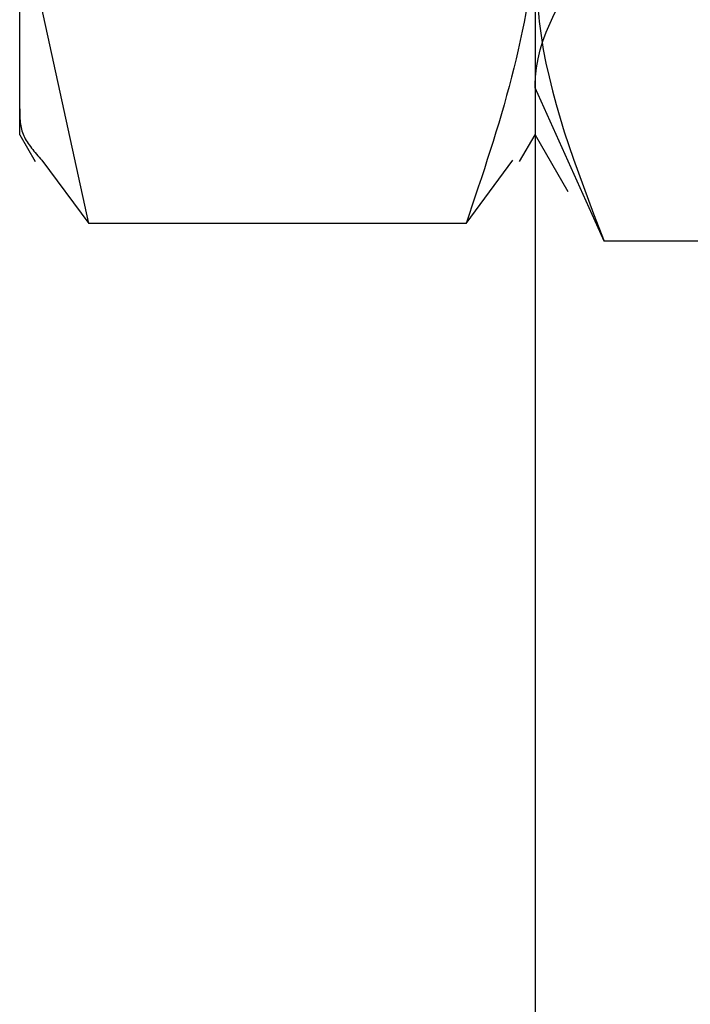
# Model space of a CAD drawing. Header units: inches. Extents: x 220 to 877, y 4 to 174.
# Tile 10 of 256: x 223.925 to 224.087, y 35.031 to 35.27. Entities that reach past the tile are written whole.
import ezdxf

# ---------------------------------------------------------------- set-up
doc = ezdxf.new("R2010")
doc.units = ezdxf.units.IN
doc.header["$LTSCALE"] = 0.5
doc.header["$MEASUREMENT"] = 0
doc.linetypes.add('HIDDEN', pattern=[0.225, 0.15, -0.075])
doc.layers.add('SID-M-H', color=4, linetype='HIDDEN')
doc.layers.add('SID-M-S', color=105, linetype='Continuous')

msp = doc.modelspace()

# ---------------------------------------------------------------- linework, layer by layer
at = {"layer": 'SID-M-H'}
for p, q in [((224.06631, 35.2163), (224.04957, 35.25345)), ((224.04957, 35.24207), (224.05749, 35.22835)), ((224.15782, 35.2163), (224.06631, 35.2163))]:
    msp.add_line(p, q, dxfattribs=at)
for points, knots in [([(224.04957, 35.25345), (224.04958, 35.25433), (224.04982, 35.26687), (224.05837, 35.27916), (224.06631, 35.29059)], [0, 0, 0, 0, 0.070198, 1, 1, 1, 1]), ([(224.04957, 35.28579), (224.04975, 35.28034), (224.05055, 35.25683), (224.05947, 35.23391), (224.06631, 35.2163)], [0, 0, 0, 0, 0.231849, 1, 1, 1, 1]), ([(223.92457, 35.24836), (223.92457, 35.24617), (223.92458, 35.24196), (223.92821, 35.23786), (223.92996, 35.23588)], [0, 0, 0, 0, 0.519436, 1, 1, 1, 1])]:
    msp.add_open_spline(points, degree=3, knots=knots, dxfattribs=at)
at = {"layer": 'SID-M-S'}
for p, q in [((224.04957, 47.17957), (224.04957, 30.17957)), ((223.94131, 35.22055), (223.92457, 35.29725)), ((223.92457, 35.24207), (223.92457, 35.29725)), ((223.92457, 35.24207), (223.92833, 35.23555)), ((224.04581, 35.23555), (224.04957, 35.24207)), ((223.92996, 35.23588), (223.94131, 35.22055)), ((224.03282, 35.22055), (224.04418, 35.23588)), ((224.03282, 35.22055), (223.94131, 35.22055))]:
    msp.add_line(p, q, dxfattribs=at)
msp.add_open_spline([(224.04957, 35.29725), (224.04955, 35.29543), (224.04931, 35.26953), (224.04077, 35.24415), (224.03282, 35.22055)], degree=3, knots=[0, 0, 0, 0, 0.070198, 1, 1, 1, 1], dxfattribs=at)

doc.saveas('drawing.dxf')
